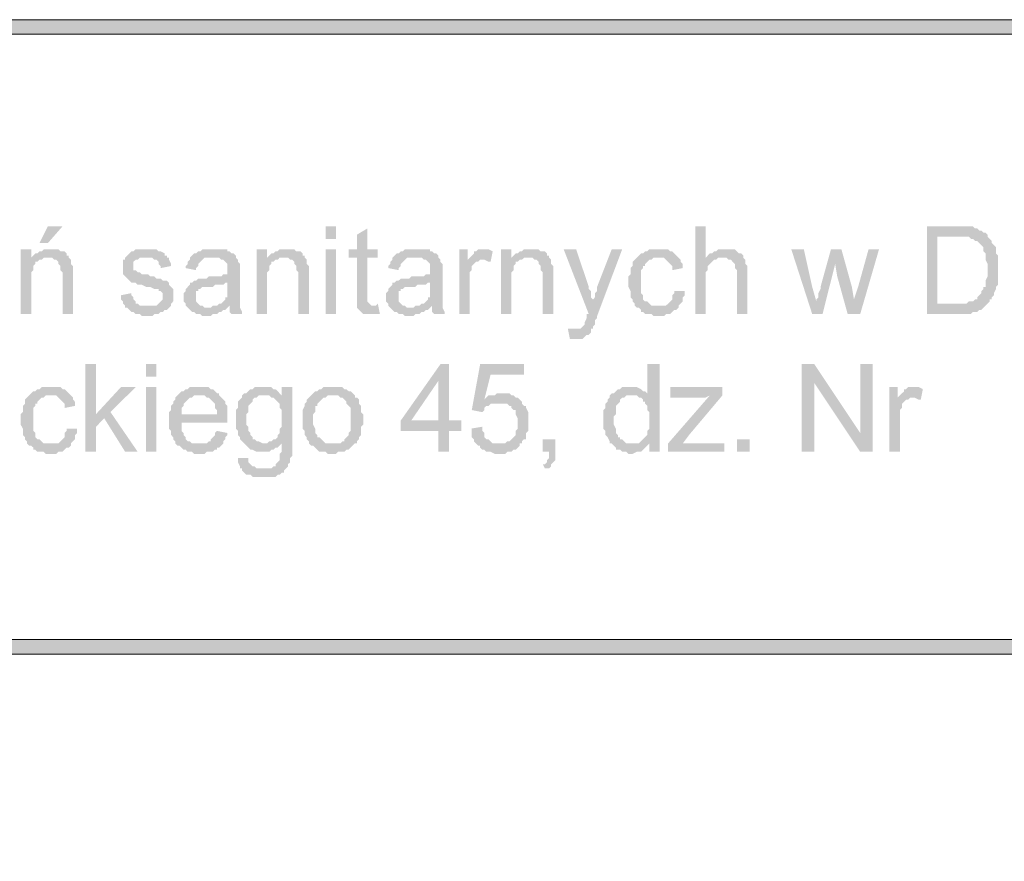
# Model space of a CAD drawing. Header units: millimetres. Extents: x -1147 to 4913, y -2332 to 921.
# Tile 98 of 119: x 4364 to 4464, y -2040 to -1954. Entities that reach past the tile are written whole.
import ezdxf

# ---------------------------------------------------------------- set-up
doc = ezdxf.new("R2010")
doc.units = ezdxf.units.MM
doc.header["$LTSCALE"] = 0.2
doc.layers.add('C00-00-00', color=7, linetype='Continuous')

msp = doc.modelspace()

# ---------------------------------------------------------------- hatches: boundary and pattern name
at = {"layer": 'C00-00-00'}
h = msp.add_hatch(color=256, dxfattribs=at)
h.dxf.hatch_style = 2
h.paths.add_polyline_path([(4061.847, -1954.314), (4061.847, -1955.795), (4876.764, -1955.795)])
h = msp.add_hatch(color=256, dxfattribs=at)
h.dxf.hatch_style = 2
h.paths.add_polyline_path([(4061.847, -1954.314), (4876.764, -1954.314), (4876.764, -1955.795)])
h = msp.add_hatch(color=256, dxfattribs=at)
h.dxf.hatch_style = 2
h.paths.add_polyline_path([(4368.553, -1975.268), (4367.072, -1975.268), (4366.225, -1976.962), (4367.072, -1976.962)])
h = msp.add_hatch(color=256, dxfattribs=at)
h.dxf.hatch_style = 2
h.paths.add_polyline_path([(4396.282, -1976.538), (4396.282, -1975.268), (4395.223, -1975.268), (4395.223, -1976.538)])
h = msp.add_hatch(color=256, dxfattribs=at)
h.dxf.hatch_style = 2
h.paths.add_polyline_path([(4399.456, -1975.48), (4398.397, -1976.115), (4398.397, -1977.596), (4397.55, -1977.596), (4397.55, -1978.443), (4398.397, -1978.443), (4398.397, -1982.253), (4398.397, -1983.311), (4400.09, -1983.311), (4399.878, -1983.311), (4399.665, -1983.101), (4399.456, -1982.888), (4399.456, -1978.443), (4400.512, -1978.443), (4400.512, -1977.596), (4399.456, -1977.596)])
h = msp.add_hatch(color=256, dxfattribs=at)
h.dxf.hatch_style = 2
h.paths.add_polyline_path([(4433.747, -1975.268), (4432.687, -1975.268), (4432.687, -1984.158), (4433.747, -1984.158), (4433.747, -1979.926), (4433.956, -1979.713), (4433.956, -1979.289), (4434.168, -1979.079), (4434.381, -1978.866), (4434.594, -1978.655), (4434.802, -1978.655), (4435.015, -1978.443), (4435.44, -1978.443), (4433.747, -1978.443)])
h = msp.add_hatch(color=256, dxfattribs=at)
h.dxf.hatch_style = 2
h.paths.add_polyline_path([(4459.145, -1975.268), (4456.183, -1975.268), (4456.183, -1984.158), (4460.63, -1984.158), (4460.838, -1983.947), (4461.264, -1983.947), (4461.472, -1983.735), (4461.685, -1983.735), (4461.898, -1983.524), (4462.11, -1983.311), (4462.319, -1983.101), (4457.239, -1983.101), (4457.239, -1976.327), (4459.145, -1976.327), (4462.319, -1976.115), (4462.11, -1975.904), (4461.898, -1975.904), (4461.685, -1975.691), (4461.472, -1975.691), (4461.264, -1975.48), (4461.051, -1975.48), (4460.838, -1975.268), (4459.57, -1975.268)])
h = msp.add_hatch(color=256, dxfattribs=at)
h.dxf.hatch_style = 2
h.paths.add_polyline_path([(4462.319, -1976.115), (4459.145, -1976.327), (4460.417, -1976.327), (4460.63, -1976.538), (4460.838, -1976.538), (4461.051, -1976.75), (4461.264, -1976.75), (4461.472, -1976.962), (4461.685, -1977.173), (4461.898, -1977.385), (4461.898, -1977.808), (4462.11, -1978.019), (4462.11, -1978.655), (4462.319, -1979.079), (4462.319, -1980.349), (4462.11, -1980.771), (4462.11, -1981.407), (4461.898, -1981.407), (4461.898, -1981.618), (4461.685, -1981.83), (4461.685, -1982.041), (4461.472, -1982.253), (4461.264, -1982.465), (4461.264, -1982.677), (4461.051, -1982.677), (4460.838, -1982.888), (4460.417, -1982.888), (4460.204, -1983.101), (4457.239, -1983.101), (4462.319, -1983.101), (4462.532, -1982.888), (4462.532, -1982.677), (4462.744, -1982.677), (4462.744, -1982.465), (4462.957, -1982.253), (4462.957, -1982.041), (4463.166, -1981.618), (4463.166, -1981.407), (4463.378, -1981.194), (4463.378, -1978.232), (4463.166, -1978.019), (4463.166, -1977.385), (4462.957, -1977.173), (4462.744, -1976.962), (4462.744, -1976.75), (4462.532, -1976.538), (4462.319, -1976.327)])
h = msp.add_hatch(color=256, dxfattribs=at)
h.dxf.hatch_style = 2
h.paths.add_polyline_path([(4365.378, -1977.596), (4364.319, -1977.596), (4364.319, -1984.158), (4365.378, -1984.158), (4365.378, -1980.56), (4365.378, -1979.926), (4365.591, -1979.713), (4365.591, -1979.289), (4365.8, -1979.079), (4365.8, -1978.866), (4366.012, -1978.866), (4366.225, -1978.655), (4366.434, -1978.655), (4365.378, -1978.655)])
h = msp.add_hatch(color=256, dxfattribs=at)
h.dxf.hatch_style = 2
h.paths.add_polyline_path([(4367.28, -1977.596), (4366.646, -1977.596), (4366.434, -1977.808), (4366.225, -1977.808), (4366.012, -1978.019), (4365.8, -1978.019), (4365.591, -1978.232), (4365.378, -1978.443), (4367.493, -1978.443), (4367.706, -1978.655), (4367.919, -1978.655), (4368.127, -1978.866), (4368.127, -1979.079), (4368.34, -1979.289), (4368.34, -1979.713), (4368.553, -1979.926), (4368.553, -1984.158), (4369.612, -1984.158), (4369.612, -1980.137), (4369.612, -1979.289), (4369.399, -1979.079), (4369.399, -1978.655), (4369.187, -1978.443), (4369.187, -1978.232), (4368.974, -1978.232), (4368.974, -1978.019), (4368.765, -1977.808), (4368.34, -1977.808), (4368.127, -1977.596), (4367.706, -1977.596)])
h = msp.add_hatch(color=256, dxfattribs=at)
h.dxf.hatch_style = 2
h.paths.add_polyline_path([(4377.02, -1977.596), (4375.961, -1977.596), (4375.748, -1977.808), (4375.539, -1977.808), (4375.326, -1978.019), (4375.114, -1978.232), (4374.901, -1978.443), (4377.654, -1978.443), (4377.867, -1978.655), (4378.075, -1978.655), (4378.288, -1978.866), (4378.288, -1979.079), (4378.501, -1979.289), (4378.501, -1979.502), (4379.56, -1979.289), (4379.56, -1979.079), (4379.347, -1978.655), (4379.347, -1978.443), (4379.135, -1978.443), (4379.135, -1978.232), (4378.922, -1978.232), (4378.922, -1978.019), (4378.501, -1977.808), (4378.288, -1977.808), (4378.075, -1977.596), (4377.229, -1977.596)])
h = msp.add_hatch(color=256, dxfattribs=at)
h.dxf.hatch_style = 2
h.paths.add_polyline_path([(4384.002, -1977.596), (4382.734, -1977.596), (4382.522, -1977.808), (4382.309, -1977.808), (4382.1, -1978.019), (4381.888, -1978.019), (4381.675, -1978.232), (4381.462, -1978.443), (4384.428, -1978.443), (4384.641, -1978.655), (4384.849, -1978.655), (4385.062, -1978.866), (4385.275, -1979.079), (4385.275, -1979.713), (4385.275, -1980.137), (4384.849, -1980.137), (4384.641, -1980.349), (4383.368, -1980.349), (4383.156, -1980.56), (4382.309, -1980.56), (4382.1, -1980.771), (4381.888, -1980.771), (4385.275, -1980.983), (4385.275, -1981.407), (4385.275, -1982.465), (4385.062, -1982.465), (4385.062, -1982.677), (4384.849, -1982.888), (4384.641, -1983.101), (4384.428, -1983.101), (4384.215, -1983.311), (4384.002, -1983.311), (4385.487, -1983.311), (4385.487, -1983.947), (4385.696, -1984.158), (4386.755, -1984.158), (4386.755, -1983.947), (4386.543, -1983.524), (4386.543, -1983.311), (4386.543, -1979.926), (4386.543, -1979.079), (4386.334, -1978.866), (4386.334, -1978.655), (4386.121, -1978.443), (4386.121, -1978.232), (4385.909, -1978.019), (4385.696, -1978.019), (4385.487, -1977.808), (4385.275, -1977.808), (4385.275, -1977.596), (4384.215, -1977.596)])
h = msp.add_hatch(color=256, dxfattribs=at)
h.dxf.hatch_style = 2
h.paths.add_polyline_path([(4389.296, -1977.596), (4388.236, -1977.596), (4388.236, -1984.158), (4389.296, -1984.158), (4389.296, -1980.56), (4389.296, -1979.926), (4389.508, -1979.713), (4389.508, -1979.289), (4389.717, -1979.079), (4389.717, -1978.866), (4389.93, -1978.866), (4390.142, -1978.655), (4390.355, -1978.655), (4389.296, -1978.655)])
h = msp.add_hatch(color=256, dxfattribs=at)
h.dxf.hatch_style = 2
h.paths.add_polyline_path([(4391.202, -1977.596), (4390.564, -1977.596), (4390.355, -1977.808), (4390.142, -1977.808), (4389.93, -1978.019), (4389.717, -1978.019), (4389.508, -1978.232), (4389.296, -1978.443), (4391.41, -1978.443), (4391.623, -1978.655), (4391.836, -1978.655), (4392.048, -1978.866), (4392.048, -1979.079), (4392.257, -1979.289), (4392.257, -1979.713), (4392.47, -1979.926), (4392.47, -1984.158), (4393.529, -1984.158), (4393.529, -1980.137), (4393.529, -1979.289), (4393.316, -1979.079), (4393.316, -1978.655), (4393.108, -1978.443), (4393.108, -1978.232), (4392.895, -1978.232), (4392.895, -1978.019), (4392.682, -1977.808), (4392.257, -1977.808), (4392.048, -1977.596), (4391.623, -1977.596)])
h = msp.add_hatch(color=256, dxfattribs=at)
h.dxf.hatch_style = 2
h.paths.add_polyline_path([(4396.282, -1984.158), (4396.282, -1977.596), (4395.223, -1977.596), (4395.223, -1984.158)])
h = msp.add_hatch(color=256, dxfattribs=at)
h.dxf.hatch_style = 2
h.paths.add_polyline_path([(4404.537, -1977.596), (4403.265, -1977.596), (4403.056, -1977.808), (4402.843, -1977.808), (4402.631, -1978.019), (4402.418, -1978.019), (4402.209, -1978.232), (4401.997, -1978.443), (4404.958, -1978.443), (4405.171, -1978.655), (4405.383, -1978.655), (4405.592, -1978.866), (4405.805, -1979.079), (4405.805, -1979.713), (4405.805, -1980.137), (4405.383, -1980.137), (4405.171, -1980.349), (4403.903, -1980.349), (4403.69, -1980.56), (4402.843, -1980.56), (4402.631, -1980.771), (4402.418, -1980.771), (4405.805, -1980.983), (4405.805, -1981.407), (4405.805, -1982.465), (4405.592, -1982.465), (4405.592, -1982.677), (4405.383, -1982.888), (4405.171, -1983.101), (4404.958, -1983.101), (4404.749, -1983.311), (4404.537, -1983.311), (4406.017, -1983.311), (4406.017, -1983.947), (4406.23, -1984.158), (4407.286, -1984.158), (4407.286, -1983.947), (4407.077, -1983.524), (4407.077, -1983.311), (4407.077, -1979.926), (4407.077, -1979.079), (4406.864, -1978.866), (4406.864, -1978.655), (4406.651, -1978.443), (4406.651, -1978.232), (4406.439, -1978.019), (4406.23, -1978.019), (4406.017, -1977.808), (4405.805, -1977.808), (4405.805, -1977.596), (4404.749, -1977.596)])
h = msp.add_hatch(color=256, dxfattribs=at)
h.dxf.hatch_style = 2
h.paths.add_polyline_path([(4409.613, -1977.596), (4408.766, -1977.596), (4408.766, -1984.158), (4409.826, -1984.158), (4409.826, -1980.771), (4409.826, -1979.926), (4410.038, -1979.713), (4410.038, -1979.502), (4410.038, -1979.289), (4410.251, -1979.079), (4410.46, -1978.866), (4410.672, -1978.866), (4410.885, -1978.655), (4411.098, -1978.655), (4409.613, -1978.655)])
h = msp.add_hatch(color=256, dxfattribs=at)
h.dxf.hatch_style = 2
h.paths.add_polyline_path([(4411.098, -1977.596), (4410.672, -1977.596), (4410.46, -1977.808), (4410.251, -1977.808), (4410.251, -1978.019), (4410.038, -1978.232), (4409.826, -1978.443), (4409.613, -1978.655), (4411.311, -1978.655), (4411.732, -1978.866), (4411.945, -1978.866), (4412.157, -1977.808), (4411.732, -1977.596), (4411.311, -1977.596)])
h = msp.add_hatch(color=256, dxfattribs=at)
h.dxf.hatch_style = 2
h.paths.add_polyline_path([(4414.059, -1977.596), (4413.004, -1977.596), (4413.004, -1984.158), (4414.059, -1984.158), (4414.059, -1980.56), (4414.059, -1979.926), (4414.272, -1979.713), (4414.272, -1979.289), (4414.485, -1979.079), (4414.485, -1978.866), (4414.697, -1978.866), (4414.906, -1978.655), (4415.119, -1978.655), (4414.059, -1978.655)])
h = msp.add_hatch(color=256, dxfattribs=at)
h.dxf.hatch_style = 2
h.paths.add_polyline_path([(4415.966, -1977.596), (4415.332, -1977.596), (4415.119, -1977.808), (4414.906, -1977.808), (4414.697, -1978.019), (4414.485, -1978.019), (4414.272, -1978.232), (4414.059, -1978.443), (4416.178, -1978.443), (4416.387, -1978.655), (4416.6, -1978.655), (4416.812, -1978.866), (4416.812, -1979.079), (4417.025, -1979.289), (4417.025, -1979.713), (4417.234, -1979.926), (4417.234, -1984.158), (4418.293, -1984.158), (4418.293, -1980.137), (4418.293, -1979.289), (4418.08, -1979.079), (4418.08, -1978.655), (4417.872, -1978.443), (4417.872, -1978.232), (4417.659, -1978.232), (4417.659, -1978.019), (4417.446, -1977.808), (4417.025, -1977.808), (4416.812, -1977.596), (4416.387, -1977.596)])
h = msp.add_hatch(color=256, dxfattribs=at)
h.dxf.hatch_style = 2
h.paths.add_polyline_path([(4420.621, -1977.596), (4419.352, -1977.596), (4421.893, -1984.158), (4422.318, -1982.888), (4422.318, -1982.677), (4422.105, -1982.465), (4422.105, -1981.83), (4421.893, -1981.618), (4421.893, -1981.407)])
h = msp.add_hatch(color=256, dxfattribs=at)
h.dxf.hatch_style = 2
h.paths.add_polyline_path([(4425.28, -1977.596), (4424.22, -1977.596), (4422.739, -1981.407), (4422.739, -1981.83), (4422.527, -1982.041), (4422.527, -1982.465), (4422.318, -1982.677), (4422.318, -1982.888), (4421.893, -1984.158), (4421.68, -1984.158), (4421.68, -1984.582), (4421.471, -1985.005), (4421.471, -1985.216), (4421.259, -1985.428), (4421.046, -1985.64), (4420.412, -1985.64), (4422.318, -1985.64), (4422.318, -1985.428), (4422.527, -1985.216), (4422.527, -1984.792), (4422.739, -1984.582), (4422.739, -1984.369)])
h = msp.add_hatch(color=256, dxfattribs=at)
h.dxf.hatch_style = 2
h.paths.add_polyline_path([(4428.875, -1977.596), (4428.028, -1977.596), (4427.82, -1977.808), (4427.607, -1977.808), (4427.394, -1978.019), (4427.182, -1978.019), (4426.973, -1978.232), (4426.76, -1978.443), (4426.548, -1978.655), (4426.335, -1978.866), (4426.335, -1979.289), (4426.126, -1979.502), (4426.126, -1980.137), (4425.914, -1980.349), (4425.914, -1981.407), (4426.126, -1981.83), (4426.126, -1982.465), (4426.335, -1982.677), (4426.335, -1982.888), (4426.548, -1983.101), (4426.548, -1983.311), (4426.76, -1983.524), (4428.875, -1983.311), (4428.241, -1983.311), (4428.028, -1983.101), (4427.82, -1982.888), (4427.607, -1982.888), (4427.394, -1982.677), (4427.394, -1982.253), (4427.182, -1982.041), (4427.182, -1979.713), (4427.394, -1979.502), (4427.394, -1979.289), (4427.607, -1979.289), (4427.607, -1979.079), (4427.82, -1978.866), (4428.028, -1978.655), (4428.241, -1978.655), (4428.454, -1978.443), (4430.994, -1978.443), (4430.781, -1978.232), (4430.573, -1978.019), (4430.36, -1977.808), (4430.147, -1977.808), (4429.935, -1977.596), (4429.301, -1977.596)])
h = msp.add_hatch(color=256, dxfattribs=at)
h.dxf.hatch_style = 2
h.paths.add_polyline_path([(4435.649, -1977.596), (4435.015, -1977.596), (4434.802, -1977.808), (4434.594, -1977.808), (4434.381, -1978.019), (4434.168, -1978.019), (4433.956, -1978.232), (4433.747, -1978.443), (4435.862, -1978.443), (4436.074, -1978.655), (4436.287, -1978.655), (4436.496, -1978.866), (4436.708, -1979.079), (4436.708, -1979.502), (4436.921, -1979.713), (4436.921, -1984.158), (4437.976, -1984.158), (4437.976, -1979.289), (4437.768, -1979.079), (4437.768, -1978.655), (4437.555, -1978.443), (4437.555, -1978.232), (4437.342, -1978.019), (4437.13, -1978.019), (4436.921, -1977.808), (4436.708, -1977.596), (4436.074, -1977.596)])
h = msp.add_hatch(color=256, dxfattribs=at)
h.dxf.hatch_style = 2
h.paths.add_polyline_path([(4443.695, -1977.596), (4442.423, -1977.596), (4444.542, -1984.158), (4444.963, -1982.888), (4444.542, -1981.407)])
h = msp.add_hatch(color=256, dxfattribs=at)
h.dxf.hatch_style = 2
h.paths.add_polyline_path([(4447.503, -1977.596), (4446.444, -1977.596), (4445.388, -1981.407), (4445.388, -1981.618), (4445.176, -1982.041), (4445.176, -1982.465), (4444.963, -1982.677), (4444.963, -1982.888), (4444.542, -1984.158), (4445.597, -1984.158), (4446.869, -1979.079)])
h = msp.add_hatch(color=256, dxfattribs=at)
h.dxf.hatch_style = 2
h.paths.add_polyline_path([(4447.503, -1977.596), (4446.869, -1979.079), (4447.082, -1980.349), (4448.137, -1984.158), (4448.775, -1982.677), (4448.563, -1981.407)])
h = msp.add_hatch(color=256, dxfattribs=at)
h.dxf.hatch_style = 2
h.paths.add_polyline_path([(4451.316, -1977.596), (4450.256, -1977.596), (4449.197, -1981.407), (4448.775, -1982.677), (4448.137, -1984.158), (4449.409, -1984.158)])
h = msp.add_hatch(color=256, dxfattribs=at)
h.dxf.hatch_style = 2
h.paths.add_polyline_path([(4365.378, -1978.443), (4365.378, -1978.655), (4366.434, -1978.655), (4366.646, -1978.443), (4367.072, -1978.443)])
h = msp.add_hatch(color=256, dxfattribs=at)
h.dxf.hatch_style = 2
h.paths.add_polyline_path([(4374.901, -1978.443), (4374.901, -1978.655), (4374.692, -1978.655), (4374.692, -1979.502), (4374.692, -1980.137), (4374.901, -1980.349), (4375.114, -1980.56), (4375.326, -1980.771), (4375.539, -1980.983), (4375.961, -1980.983), (4376.173, -1981.194), (4376.595, -1981.194), (4377.02, -1981.407), (4377.441, -1981.407), (4377.867, -1981.618), (4378.288, -1981.618), (4378.288, -1981.83), (4378.501, -1981.83), (4378.713, -1982.041), (4378.713, -1982.465), (4378.713, -1982.677), (4378.501, -1982.888), (4378.288, -1983.101), (4378.075, -1983.311), (4377.229, -1983.311), (4374.901, -1983.524), (4375.114, -1983.524), (4375.326, -1983.735), (4375.539, -1983.947), (4375.748, -1983.947), (4375.961, -1984.158), (4376.386, -1984.158), (4376.595, -1984.369), (4377.654, -1984.369), (4377.867, -1984.158), (4378.288, -1984.158), (4378.501, -1983.947), (4378.713, -1983.947), (4378.922, -1983.735), (4379.135, -1983.735), (4379.347, -1983.524), (4379.56, -1983.311), (4379.56, -1983.101), (4379.769, -1982.888), (4379.769, -1982.253), (4379.769, -1981.618), (4379.56, -1981.407), (4379.347, -1981.194), (4379.347, -1980.983), (4379.135, -1980.771), (4378.713, -1980.771), (4378.501, -1980.56), (4378.075, -1980.56), (4377.867, -1980.349), (4377.441, -1980.349), (4377.229, -1980.137), (4376.595, -1980.137), (4376.386, -1979.926), (4376.173, -1979.926), (4375.961, -1979.713), (4375.748, -1979.713), (4375.748, -1978.866), (4375.961, -1978.655), (4376.173, -1978.655), (4376.386, -1978.443), (4377.02, -1978.443)])
h = msp.add_hatch(color=256, dxfattribs=at)
h.dxf.hatch_style = 2
h.paths.add_polyline_path([(4381.462, -1978.443), (4381.462, -1978.655), (4381.25, -1978.866), (4381.25, -1979.079), (4381.041, -1979.289), (4381.041, -1979.502), (4382.1, -1979.713), (4382.1, -1979.502), (4382.309, -1979.289), (4382.309, -1979.079), (4382.522, -1978.866), (4382.734, -1978.655), (4382.947, -1978.443), (4383.794, -1978.443)])
h = msp.add_hatch(color=256, dxfattribs=at)
h.dxf.hatch_style = 2
h.paths.add_polyline_path([(4389.296, -1978.443), (4389.296, -1978.655), (4390.355, -1978.655), (4390.564, -1978.443), (4390.989, -1978.443)])
h = msp.add_hatch(color=256, dxfattribs=at)
h.dxf.hatch_style = 2
h.paths.add_polyline_path([(4401.997, -1978.443), (4401.997, -1978.655), (4401.784, -1978.866), (4401.784, -1979.079), (4401.571, -1979.289), (4401.571, -1979.502), (4402.631, -1979.713), (4402.631, -1979.502), (4402.843, -1979.289), (4402.843, -1979.079), (4403.056, -1978.866), (4403.265, -1978.655), (4403.477, -1978.443), (4404.324, -1978.443)])
h = msp.add_hatch(color=256, dxfattribs=at)
h.dxf.hatch_style = 2
h.paths.add_polyline_path([(4414.059, -1978.443), (4414.059, -1978.655), (4415.119, -1978.655), (4415.332, -1978.443), (4415.753, -1978.443)])
h = msp.add_hatch(color=256, dxfattribs=at)
h.dxf.hatch_style = 2
h.paths.add_polyline_path([(4430.994, -1978.443), (4428.875, -1978.443), (4429.513, -1978.443), (4429.722, -1978.655), (4429.935, -1978.866), (4430.147, -1979.079), (4430.36, -1979.289), (4430.36, -1979.713), (4431.419, -1979.502), (4431.419, -1979.079), (4431.207, -1978.866), (4431.207, -1978.655)])
h = msp.add_hatch(color=256, dxfattribs=at)
h.dxf.hatch_style = 2
h.paths.add_polyline_path([(4381.888, -1980.771), (4381.675, -1980.983), (4381.462, -1980.983), (4381.462, -1981.194), (4381.25, -1981.407), (4381.041, -1981.618), (4381.041, -1981.83), (4380.828, -1982.041), (4380.828, -1982.465), (4380.828, -1982.888), (4381.041, -1983.101), (4381.041, -1983.311), (4381.25, -1983.524), (4381.462, -1983.735), (4381.675, -1983.947), (4381.888, -1983.947), (4382.1, -1984.158), (4382.522, -1984.158), (4382.734, -1984.369), (4383.581, -1984.369), (4383.794, -1984.158), (4384.215, -1984.158), (4384.428, -1983.947), (4384.641, -1983.947), (4384.849, -1983.735), (4385.062, -1983.735), (4385.275, -1983.524), (4382.947, -1983.524), (4382.734, -1983.311), (4382.522, -1983.311), (4382.309, -1983.101), (4382.1, -1982.888), (4382.1, -1982.465), (4382.1, -1981.83), (4382.309, -1981.83), (4382.309, -1981.618), (4382.522, -1981.618), (4382.734, -1981.407), (4383.794, -1981.407), (4384.002, -1981.194), (4384.849, -1981.194), (4385.062, -1980.983), (4385.275, -1980.983)])
h = msp.add_hatch(color=256, dxfattribs=at)
h.dxf.hatch_style = 2
h.paths.add_polyline_path([(4402.418, -1980.771), (4402.209, -1980.983), (4401.997, -1980.983), (4401.997, -1981.194), (4401.784, -1981.407), (4401.571, -1981.618), (4401.571, -1981.83), (4401.358, -1982.041), (4401.358, -1982.465), (4401.358, -1982.888), (4401.571, -1983.101), (4401.571, -1983.311), (4401.784, -1983.524), (4401.997, -1983.735), (4402.209, -1983.947), (4402.418, -1983.947), (4402.631, -1984.158), (4403.056, -1984.158), (4403.265, -1984.369), (4404.111, -1984.369), (4404.324, -1984.158), (4404.749, -1984.158), (4404.958, -1983.947), (4405.171, -1983.947), (4405.383, -1983.735), (4405.592, -1983.735), (4405.805, -1983.524), (4403.477, -1983.524), (4403.265, -1983.311), (4403.056, -1983.311), (4402.843, -1983.101), (4402.631, -1982.888), (4402.631, -1982.465), (4402.631, -1981.83), (4402.843, -1981.83), (4402.843, -1981.618), (4403.056, -1981.618), (4403.265, -1981.407), (4404.324, -1981.407), (4404.537, -1981.194), (4405.383, -1981.194), (4405.592, -1980.983), (4405.805, -1980.983)])
h = msp.add_hatch(color=256, dxfattribs=at)
h.dxf.hatch_style = 2
h.paths.add_polyline_path([(4375.539, -1982.041), (4374.48, -1982.253), (4374.48, -1982.677), (4374.692, -1982.888), (4374.692, -1983.101), (4374.901, -1983.311), (4374.901, -1983.524), (4377.229, -1983.311), (4376.386, -1983.311), (4376.173, -1983.101), (4375.961, -1983.101), (4375.961, -1982.888), (4375.748, -1982.677), (4375.748, -1982.465), (4375.539, -1982.253)])
h = msp.add_hatch(color=256, dxfattribs=at)
h.dxf.hatch_style = 2
h.paths.add_polyline_path([(4430.573, -1981.83), (4430.573, -1982.041), (4430.36, -1982.253), (4430.36, -1982.677), (4430.147, -1982.888), (4429.935, -1983.101), (4429.722, -1983.311), (4428.875, -1983.311), (4426.76, -1983.524), (4426.973, -1983.524), (4427.182, -1983.735), (4427.182, -1983.947), (4427.394, -1983.947), (4427.607, -1984.158), (4428.241, -1984.158), (4428.454, -1984.369), (4429.513, -1984.369), (4429.722, -1984.158), (4430.147, -1984.158), (4430.36, -1983.947), (4430.573, -1983.735), (4430.781, -1983.735), (4430.994, -1983.524), (4430.994, -1983.311), (4431.207, -1983.101), (4431.419, -1982.888), (4431.419, -1982.465), (4431.628, -1982.253), (4431.628, -1981.83)])
h = msp.add_hatch(color=256, dxfattribs=at)
h.dxf.hatch_style = 2
h.paths.add_polyline_path([(4384.002, -1983.311), (4383.794, -1983.311), (4383.581, -1983.524), (4383.368, -1983.524), (4385.275, -1983.524), (4385.487, -1983.311)])
h = msp.add_hatch(color=256, dxfattribs=at)
h.dxf.hatch_style = 2
h.paths.add_polyline_path([(4400.512, -1983.101), (4400.303, -1983.311), (4398.397, -1983.311), (4398.397, -1983.524), (4398.61, -1983.735), (4398.818, -1983.947), (4399.031, -1984.158), (4400.724, -1984.158)])
h = msp.add_hatch(color=256, dxfattribs=at)
h.dxf.hatch_style = 2
h.paths.add_polyline_path([(4404.537, -1983.311), (4404.324, -1983.311), (4404.111, -1983.524), (4403.903, -1983.524), (4405.805, -1983.524), (4406.017, -1983.311)])
h = msp.add_hatch(color=256, dxfattribs=at)
h.dxf.hatch_style = 2
h.paths.add_polyline_path([(4419.774, -1985.64), (4419.987, -1986.699), (4421.259, -1986.699), (4421.471, -1986.486), (4421.68, -1986.275), (4421.893, -1986.275), (4422.105, -1986.063), (4422.105, -1985.64), (4419.987, -1985.64)])
h = msp.add_hatch(color=256, dxfattribs=at)
h.dxf.hatch_style = 2
h.paths.add_polyline_path([(4371.94, -1989.238), (4370.88, -1989.238), (4370.88, -1998.128), (4371.94, -1998.128), (4371.94, -1995.588), (4372.786, -1994.741), (4371.94, -1994.319)])
h = msp.add_hatch(color=256, dxfattribs=at)
h.dxf.hatch_style = 2
h.paths.add_polyline_path([(4378.075, -1990.508), (4378.075, -1989.238), (4377.018, -1989.238), (4377.018, -1990.508)])
h = msp.add_hatch(color=256, dxfattribs=at)
h.dxf.hatch_style = 2
h.paths.add_polyline_path([(4407.711, -1989.238), (4406.864, -1989.238), (4402.843, -1994.953), (4402.843, -1996.011), (4406.651, -1996.011), (4406.651, -1998.128), (4407.711, -1998.128), (4407.711, -1996.011), (4408.979, -1996.011), (4408.979, -1994.953), (4403.903, -1994.953), (4406.651, -1990.931)])
h = msp.add_hatch(color=256, dxfattribs=at)
h.dxf.hatch_style = 2
h.paths.add_polyline_path([(4407.711, -1989.238), (4406.651, -1990.931), (4406.651, -1994.953), (4403.903, -1994.953), (4407.711, -1994.953)])
h = msp.add_hatch(color=256, dxfattribs=at)
h.dxf.hatch_style = 2
h.paths.add_polyline_path([(4415.332, -1989.238), (4410.885, -1989.238), (4410.038, -1993.895), (4411.098, -1994.106), (4411.311, -1993.895), (4411.311, -1993.683), (4411.519, -1993.472), (4411.732, -1993.472), (4411.945, -1993.26), (4412.791, -1993.26), (4415.119, -1993.049), (4414.906, -1992.836), (4411.311, -1992.836), (4411.945, -1990.297), (4415.332, -1990.297)])
h = msp.add_hatch(color=256, dxfattribs=at)
h.dxf.hatch_style = 2
h.paths.add_polyline_path([(4429.088, -1989.238), (4427.82, -1989.238), (4427.82, -1992.413), (4426.126, -1992.413), (4426.76, -1992.413), (4426.973, -1992.625), (4427.182, -1992.625), (4427.394, -1992.836), (4427.394, -1993.049), (4427.607, -1993.049), (4427.607, -1993.26), (4427.82, -1993.472), (4427.82, -1993.895), (4428.028, -1994.106), (4428.028, -1995.8), (4427.82, -1996.011), (4427.82, -1996.434), (4427.607, -1996.647), (4427.394, -1996.858), (4427.182, -1997.07), (4426.973, -1997.281), (4426.76, -1997.281), (4428.028, -1997.281), (4428.028, -1998.128), (4429.088, -1998.128)])
h = msp.add_hatch(color=256, dxfattribs=at)
h.dxf.hatch_style = 2
h.paths.add_polyline_path([(4444.75, -1989.238), (4443.482, -1989.238), (4443.482, -1998.128), (4444.75, -1998.128), (4444.75, -1991.142)])
h = msp.add_hatch(color=256, dxfattribs=at)
h.dxf.hatch_style = 2
h.paths.add_polyline_path([(4444.75, -1989.238), (4444.75, -1991.142), (4449.409, -1998.128), (4449.409, -1996.224)])
h = msp.add_hatch(color=256, dxfattribs=at)
h.dxf.hatch_style = 2
h.paths.add_polyline_path([(4450.677, -1989.238), (4449.409, -1989.238), (4449.409, -1998.128), (4450.677, -1998.128)])
h = msp.add_hatch(color=256, dxfattribs=at)
h.dxf.hatch_style = 2
h.paths.add_polyline_path([(4367.28, -1991.566), (4366.434, -1991.566), (4366.225, -1991.779), (4366.012, -1991.779), (4365.8, -1991.989), (4365.591, -1991.989), (4365.378, -1992.202), (4365.166, -1992.413), (4364.953, -1992.625), (4364.744, -1992.836), (4364.744, -1993.26), (4364.532, -1993.472), (4364.532, -1994.106), (4364.319, -1994.319), (4364.319, -1995.377), (4364.532, -1995.8), (4364.532, -1996.434), (4364.744, -1996.647), (4364.744, -1996.858), (4364.953, -1997.07), (4364.953, -1997.281), (4365.166, -1997.494), (4367.28, -1997.281), (4366.646, -1997.281), (4366.434, -1997.07), (4366.225, -1996.858), (4366.012, -1996.858), (4365.8, -1996.647), (4365.8, -1996.224), (4365.591, -1996.011), (4365.591, -1993.683), (4365.8, -1993.472), (4365.8, -1993.26), (4366.012, -1993.26), (4366.012, -1993.049), (4366.225, -1992.836), (4366.434, -1992.625), (4366.646, -1992.625), (4366.859, -1992.413), (4369.399, -1992.413), (4369.187, -1992.202), (4368.974, -1991.989), (4368.765, -1991.779), (4368.553, -1991.779), (4368.34, -1991.566), (4367.706, -1991.566)])
h = msp.add_hatch(color=256, dxfattribs=at)
h.dxf.hatch_style = 2
h.paths.add_polyline_path([(4375.961, -1991.566), (4374.48, -1991.566), (4371.94, -1994.319), (4372.786, -1994.741), (4374.901, -1998.128), (4376.173, -1998.128), (4373.42, -1994.106)])
h = msp.add_hatch(color=256, dxfattribs=at)
h.dxf.hatch_style = 2
h.paths.add_polyline_path([(4378.075, -1998.128), (4378.075, -1991.566), (4377.018, -1991.566), (4377.018, -1998.128)])
h = msp.add_hatch(color=256, dxfattribs=at)
h.dxf.hatch_style = 2
h.paths.add_polyline_path([(4382.309, -1991.566), (4381.462, -1991.566), (4381.25, -1991.779), (4381.041, -1991.779), (4380.828, -1991.989), (4380.616, -1991.989), (4380.407, -1992.202), (4380.194, -1992.413), (4382.947, -1992.413), (4383.156, -1992.625), (4383.368, -1992.625), (4383.581, -1992.836), (4383.794, -1993.049), (4384.002, -1993.26), (4384.002, -1993.683), (4384.215, -1993.895), (4384.215, -1994.319), (4380.616, -1994.319), (4385.275, -1994.319), (4385.275, -1993.472), (4385.062, -1993.26), (4385.062, -1993.049), (4384.849, -1992.836), (4384.641, -1992.625), (4384.428, -1992.413), (4384.428, -1992.202), (4384.215, -1992.202), (4384.002, -1991.989), (4383.794, -1991.779), (4383.581, -1991.779), (4383.368, -1991.566), (4382.734, -1991.566)])
h = msp.add_hatch(color=256, dxfattribs=at)
h.dxf.hatch_style = 2
h.paths.add_polyline_path([(4388.87, -1991.566), (4388.023, -1991.566), (4387.815, -1991.779), (4387.602, -1991.779), (4387.389, -1991.989), (4387.181, -1992.202), (4386.968, -1992.202), (4389.083, -1992.413), (4390.776, -1992.413), (4390.564, -1992.202), (4390.355, -1991.989), (4390.142, -1991.779), (4389.93, -1991.779), (4389.717, -1991.566), (4389.083, -1991.566)])
h = msp.add_hatch(color=256, dxfattribs=at)
h.dxf.hatch_style = 2
h.paths.add_polyline_path([(4391.836, -1991.566), (4390.776, -1991.566), (4390.776, -1992.413), (4389.508, -1992.413), (4389.717, -1992.625), (4389.93, -1992.625), (4390.142, -1992.836), (4390.355, -1993.049), (4390.564, -1993.26), (4390.564, -1993.683), (4390.776, -1993.895), (4390.776, -1995.588), (4390.564, -1995.8), (4390.564, -1996.224), (4390.355, -1996.434), (4390.355, -1996.647), (4390.142, -1996.858), (4389.93, -1996.858), (4389.717, -1997.07), (4389.508, -1997.07), (4389.296, -1997.281), (4389.083, -1997.281), (4391.836, -1997.281)])
h = msp.add_hatch(color=256, dxfattribs=at)
h.dxf.hatch_style = 2
h.paths.add_polyline_path([(4395.857, -1991.566), (4395.01, -1991.566), (4394.797, -1991.779), (4394.589, -1991.779), (4394.376, -1991.989), (4394.163, -1991.989), (4393.955, -1992.202), (4393.742, -1992.413), (4396.491, -1992.413), (4396.703, -1992.625), (4396.916, -1992.625), (4397.129, -1992.836), (4397.337, -1993.049), (4397.337, -1993.26), (4397.55, -1993.472), (4397.763, -1993.683), (4397.763, -1994.953), (4397.763, -1996.011), (4397.55, -1996.224), (4397.55, -1996.434), (4397.337, -1996.647), (4397.129, -1996.858), (4397.129, -1997.07), (4396.916, -1997.07), (4396.703, -1997.281), (4395.857, -1997.281), (4393.742, -1997.494), (4393.955, -1997.494), (4394.163, -1997.705), (4394.376, -1997.917), (4394.589, -1998.128), (4395.223, -1998.128), (4395.435, -1998.339), (4396.282, -1998.339), (4396.491, -1998.128), (4397.129, -1998.128), (4397.337, -1997.917), (4397.55, -1997.917), (4397.763, -1997.705), (4397.976, -1997.494), (4398.184, -1997.281), (4398.397, -1997.281), (4398.397, -1997.07), (4398.61, -1996.858), (4398.61, -1996.647), (4398.818, -1996.434), (4398.818, -1995.588), (4399.031, -1995.377), (4399.031, -1994.319), (4398.818, -1994.106), (4398.818, -1993.472), (4398.61, -1993.26), (4398.61, -1992.836), (4398.397, -1992.625), (4398.184, -1992.625), (4398.184, -1992.413), (4397.976, -1992.202), (4397.763, -1991.989), (4397.55, -1991.989), (4397.337, -1991.779), (4397.129, -1991.779), (4396.916, -1991.566), (4396.282, -1991.566)])
h = msp.add_hatch(color=256, dxfattribs=at)
h.dxf.hatch_style = 2
h.paths.add_polyline_path([(4426.126, -1991.566), (4425.28, -1991.566), (4425.067, -1991.779), (4424.854, -1991.779), (4424.646, -1991.989), (4424.433, -1992.202), (4424.22, -1992.202), (4424.007, -1992.413), (4424.007, -1992.625), (4423.799, -1992.836), (4423.799, -1993.049), (4423.586, -1993.26), (4423.586, -1993.683), (4423.373, -1993.895), (4423.373, -1994.953), (4423.373, -1995.8), (4423.586, -1996.011), (4423.586, -1996.434), (4423.799, -1996.647), (4424.007, -1997.07), (4424.007, -1997.281), (4426.335, -1997.281), (4425.701, -1997.281), (4425.492, -1997.07), (4425.28, -1996.858), (4425.067, -1996.858), (4425.067, -1996.647), (4424.854, -1996.647), (4424.854, -1996.434), (4424.646, -1996.224), (4424.646, -1995.8), (4424.433, -1995.377), (4424.433, -1994.953), (4424.433, -1994.53), (4424.646, -1994.319), (4424.646, -1993.472), (4424.854, -1993.26), (4425.067, -1993.049), (4425.067, -1992.836), (4425.28, -1992.625), (4425.492, -1992.625), (4425.701, -1992.413), (4427.82, -1992.413), (4427.82, -1992.202), (4427.607, -1991.989), (4427.394, -1991.989), (4427.182, -1991.779), (4426.76, -1991.566), (4426.335, -1991.566)])
h = msp.add_hatch(color=256, dxfattribs=at)
h.dxf.hatch_style = 2
h.paths.add_polyline_path([(4435.44, -1991.566), (4430.147, -1991.566), (4430.147, -1992.625), (4433.747, -1992.625), (4434.168, -1992.413), (4435.44, -1992.413)])
h = msp.add_hatch(color=256, dxfattribs=at)
h.dxf.hatch_style = 2
h.paths.add_polyline_path([(4453.218, -1991.566), (4452.371, -1991.566), (4452.371, -1998.128), (4453.43, -1998.128), (4453.43, -1994.741), (4453.43, -1993.895), (4453.643, -1993.683), (4453.643, -1993.472), (4453.643, -1993.26), (4453.856, -1993.049), (4454.064, -1992.836), (4454.277, -1992.836), (4454.49, -1992.625), (4454.698, -1992.625), (4453.218, -1992.625)])
h = msp.add_hatch(color=256, dxfattribs=at)
h.dxf.hatch_style = 2
h.paths.add_polyline_path([(4454.698, -1991.566), (4454.277, -1991.566), (4454.064, -1991.779), (4453.856, -1991.779), (4453.856, -1991.989), (4453.643, -1992.202), (4453.43, -1992.413), (4453.218, -1992.625), (4454.911, -1992.625), (4455.337, -1992.836), (4455.545, -1992.836), (4455.758, -1991.779), (4455.337, -1991.566), (4454.911, -1991.566)])
h = msp.add_hatch(color=256, dxfattribs=at)
h.dxf.hatch_style = 2
h.paths.add_polyline_path([(4369.399, -1992.413), (4367.28, -1992.413), (4367.919, -1992.413), (4368.127, -1992.625), (4368.34, -1992.836), (4368.553, -1993.049), (4368.765, -1993.26), (4368.765, -1993.683), (4369.821, -1993.472), (4369.821, -1993.049), (4369.612, -1992.836), (4369.612, -1992.625)])
h = msp.add_hatch(color=256, dxfattribs=at)
h.dxf.hatch_style = 2
h.paths.add_polyline_path([(4380.194, -1992.413), (4379.981, -1992.625), (4379.981, -1992.836), (4379.769, -1993.049), (4379.769, -1993.26), (4379.56, -1993.472), (4379.56, -1993.895), (4379.347, -1994.106), (4379.347, -1995.8), (4379.56, -1996.011), (4379.56, -1996.434), (4379.769, -1996.647), (4379.769, -1996.858), (4379.981, -1997.07), (4379.981, -1997.281), (4380.194, -1997.494), (4382.522, -1997.281), (4381.675, -1997.281), (4381.462, -1997.07), (4381.25, -1997.07), (4381.041, -1996.858), (4381.041, -1996.647), (4380.828, -1996.434), (4380.828, -1996.224), (4380.616, -1996.011), (4380.616, -1995.164), (4385.275, -1995.164), (4385.275, -1994.319), (4380.616, -1994.319), (4380.616, -1993.683), (4380.828, -1993.472), (4380.828, -1993.26), (4381.041, -1993.049), (4381.25, -1992.836), (4381.462, -1992.625), (4381.675, -1992.625), (4381.888, -1992.413), (4382.522, -1992.413)])
h = msp.add_hatch(color=256, dxfattribs=at)
h.dxf.hatch_style = 2
h.paths.add_polyline_path([(4386.968, -1992.202), (4386.755, -1992.413), (4386.755, -1992.625), (4386.543, -1992.836), (4386.334, -1993.049), (4386.334, -1993.683), (4386.121, -1993.895), (4386.121, -1994.953), (4386.121, -1995.8), (4386.334, -1996.011), (4386.334, -1996.434), (4386.543, -1996.647), (4386.543, -1996.858), (4386.755, -1997.07), (4386.968, -1997.281), (4387.181, -1997.494), (4387.389, -1997.705), (4387.602, -1997.917), (4387.815, -1997.917), (4388.236, -1998.128), (4389.508, -1998.128), (4389.717, -1997.917), (4389.93, -1997.917), (4390.142, -1997.705), (4390.355, -1997.705), (4390.564, -1997.494), (4390.776, -1997.281), (4391.836, -1997.281), (4388.87, -1997.281), (4388.449, -1997.07), (4388.236, -1997.07), (4388.023, -1996.858), (4387.815, -1996.858), (4387.815, -1996.647), (4387.602, -1996.434), (4387.602, -1996.224), (4387.389, -1996.011), (4387.389, -1995.588), (4387.181, -1995.377), (4387.181, -1994.319), (4387.389, -1994.106), (4387.389, -1993.472), (4387.602, -1993.26), (4387.815, -1993.049), (4387.815, -1992.836), (4388.023, -1992.625), (4388.236, -1992.625), (4388.449, -1992.413), (4389.083, -1992.413)])
h = msp.add_hatch(color=256, dxfattribs=at)
h.dxf.hatch_style = 2
h.paths.add_polyline_path([(4393.742, -1992.413), (4393.529, -1992.625), (4393.316, -1992.836), (4393.316, -1993.049), (4393.108, -1993.26), (4393.108, -1993.472), (4392.895, -1993.895), (4392.895, -1994.953), (4392.895, -1995.8), (4393.108, -1996.011), (4393.108, -1996.434), (4393.316, -1996.647), (4393.316, -1996.858), (4393.529, -1997.07), (4393.529, -1997.281), (4393.742, -1997.494), (4395.857, -1997.281), (4395.223, -1997.281), (4395.01, -1997.07), (4394.797, -1996.858), (4394.589, -1996.647), (4394.376, -1996.647), (4394.376, -1996.434), (4394.163, -1996.224), (4394.163, -1995.8), (4393.955, -1995.377), (4393.955, -1994.953), (4393.955, -1994.319), (4394.163, -1994.106), (4394.163, -1993.472), (4394.376, -1993.472), (4394.376, -1993.26), (4394.589, -1993.049), (4394.797, -1992.836), (4395.01, -1992.625), (4395.223, -1992.625), (4395.435, -1992.413), (4395.857, -1992.413)])
h = msp.add_hatch(color=256, dxfattribs=at)
h.dxf.hatch_style = 2
h.paths.add_polyline_path([(4413.004, -1992.202), (4412.579, -1992.202), (4412.366, -1992.413), (4411.732, -1992.413), (4411.519, -1992.625), (4411.311, -1992.836), (4414.906, -1992.836), (4414.697, -1992.625), (4414.485, -1992.625), (4414.272, -1992.413), (4414.059, -1992.413), (4413.851, -1992.202), (4413.425, -1992.202)])
h = msp.add_hatch(color=256, dxfattribs=at)
h.dxf.hatch_style = 2
h.paths.add_polyline_path([(4435.44, -1992.413), (4434.168, -1992.413), (4429.935, -1997.281), (4429.935, -1998.128), (4431.419, -1997.281), (4432.053, -1996.434)])
h = msp.add_hatch(color=256, dxfattribs=at)
h.dxf.hatch_style = 2
h.paths.add_polyline_path([(4415.119, -1993.049), (4412.791, -1993.26), (4413.638, -1993.26), (4413.851, -1993.472), (4414.059, -1993.472), (4414.059, -1993.683), (4414.272, -1993.895), (4414.485, -1993.895), (4414.485, -1994.319), (4414.697, -1994.741), (4414.697, -1995.164), (4414.697, -1995.8), (4414.485, -1996.011), (4414.485, -1996.434), (4414.272, -1996.647), (4414.059, -1996.858), (4413.851, -1997.07), (4413.638, -1997.07), (4413.425, -1997.281), (4412.791, -1997.281), (4415.119, -1997.281), (4415.119, -1997.07), (4415.332, -1996.858), (4415.54, -1996.858), (4415.54, -1996.224), (4415.753, -1996.011), (4415.753, -1994.106), (4415.54, -1993.683), (4415.54, -1993.472), (4415.332, -1993.472), (4415.119, -1993.26)])
h = msp.add_hatch(color=256, dxfattribs=at)
h.dxf.hatch_style = 2
h.paths.add_polyline_path([(4368.974, -1995.8), (4368.974, -1996.011), (4368.765, -1996.224), (4368.765, -1996.647), (4368.553, -1996.858), (4368.34, -1997.07), (4368.127, -1997.281), (4367.28, -1997.281), (4365.166, -1997.494), (4365.378, -1997.494), (4365.591, -1997.705), (4365.591, -1997.917), (4365.8, -1997.917), (4366.012, -1998.128), (4366.646, -1998.128), (4366.859, -1998.339), (4367.919, -1998.339), (4368.127, -1998.128), (4368.553, -1998.128), (4368.765, -1997.917), (4368.974, -1997.705), (4369.187, -1997.705), (4369.399, -1997.494), (4369.399, -1997.281), (4369.612, -1997.07), (4369.821, -1996.858), (4369.821, -1996.434), (4370.033, -1996.224), (4370.033, -1995.8)])
h = msp.add_hatch(color=256, dxfattribs=at)
h.dxf.hatch_style = 2
h.paths.add_polyline_path([(4384.215, -1996.011), (4384.002, -1996.224), (4384.002, -1996.434), (4383.794, -1996.647), (4383.581, -1996.858), (4383.581, -1997.07), (4383.368, -1997.07), (4383.156, -1997.281), (4382.522, -1997.281), (4380.194, -1997.494), (4380.407, -1997.494), (4380.616, -1997.705), (4380.828, -1997.917), (4381.041, -1997.917), (4381.25, -1998.128), (4381.675, -1998.128), (4381.888, -1998.339), (4382.947, -1998.339), (4383.156, -1998.128), (4383.794, -1998.128), (4384.002, -1997.917), (4384.215, -1997.917), (4384.215, -1997.705), (4384.428, -1997.705), (4384.641, -1997.494), (4384.849, -1997.281), (4384.849, -1997.07), (4385.062, -1996.858), (4385.062, -1996.647), (4385.275, -1996.434), (4385.275, -1996.224)])
h = msp.add_hatch(color=256, dxfattribs=at)
h.dxf.hatch_style = 2
h.paths.add_polyline_path([(4411.098, -1995.588), (4409.826, -1995.8), (4410.038, -1995.8), (4410.038, -1996.647), (4410.251, -1996.858), (4410.251, -1997.07), (4410.46, -1997.281), (4410.672, -1997.494), (4410.885, -1997.494), (4410.885, -1997.705), (4411.098, -1997.917), (4411.311, -1997.917), (4411.519, -1998.128), (4411.945, -1998.128), (4412.366, -1998.339), (4413.425, -1998.339), (4413.638, -1998.128), (4414.059, -1998.128), (4414.272, -1997.917), (4414.485, -1997.917), (4414.697, -1997.705), (4414.906, -1997.494), (4414.906, -1997.281), (4412.157, -1997.281), (4411.945, -1997.07), (4411.732, -1996.858), (4411.519, -1996.858), (4411.311, -1996.647), (4411.311, -1996.224), (4411.098, -1996.011)])
h = msp.add_hatch(color=256, dxfattribs=at)
h.dxf.hatch_style = 2
h.paths.add_polyline_path([(4418.506, -1996.858), (4417.234, -1996.858), (4417.234, -1998.128), (4417.872, -1998.128), (4417.872, -1998.763), (4417.659, -1998.975), (4417.659, -1999.186), (4417.446, -1999.398), (4417.234, -1999.398), (4417.446, -1999.822), (4417.872, -1999.822), (4418.08, -1999.609), (4418.08, -1999.398), (4418.293, -1999.186), (4418.506, -1998.975), (4418.506, -1998.128)])
h = msp.add_hatch(color=256, dxfattribs=at)
h.dxf.hatch_style = 2
h.paths.add_polyline_path([(4438.189, -1998.128), (4438.189, -1996.858), (4436.919, -1996.858), (4436.919, -1998.128)])
h = msp.add_hatch(color=256, dxfattribs=at)
h.dxf.hatch_style = 2
h.paths.add_polyline_path([(4391.836, -1997.281), (4390.776, -1997.281), (4390.776, -1998.128), (4390.564, -1998.339), (4390.564, -1998.763), (4390.564, -1998.975), (4390.355, -1999.186), (4390.142, -1999.398), (4390.142, -1999.609), (4389.93, -1999.609), (4389.717, -1999.822), (4386.755, -1999.822), (4386.755, -2000.033), (4386.968, -2000.245), (4387.181, -2000.456), (4387.602, -2000.456), (4387.815, -2000.669), (4390.142, -2000.669), (4390.355, -2000.456), (4390.564, -2000.456), (4390.776, -2000.245), (4390.989, -2000.245), (4390.989, -2000.033), (4391.202, -1999.822), (4391.41, -1999.609), (4391.41, -1999.398), (4391.623, -1999.186), (4391.623, -1998.763), (4391.836, -1998.552), (4391.836, -1997.494)])
h = msp.add_hatch(color=256, dxfattribs=at)
h.dxf.hatch_style = 2
h.paths.add_polyline_path([(4426.76, -1997.281), (4424.22, -1997.281), (4424.433, -1997.494), (4424.646, -1997.705), (4424.646, -1997.917), (4425.067, -1997.917), (4425.28, -1998.128), (4425.701, -1998.128), (4425.914, -1998.339), (4426.335, -1998.339), (4426.76, -1998.128), (4427.182, -1998.128), (4427.394, -1997.917), (4427.607, -1997.705), (4427.82, -1997.494), (4428.028, -1997.281)])
h = msp.add_hatch(color=256, dxfattribs=at)
h.dxf.hatch_style = 2
h.paths.add_polyline_path([(4435.649, -1997.281), (4431.419, -1997.281), (4429.935, -1998.128), (4435.649, -1998.128)])
h = msp.add_hatch(color=256, dxfattribs=at)
h.dxf.hatch_style = 2
h.paths.add_polyline_path([(4386.334, -1998.763), (4386.334, -1999.186), (4386.543, -1999.609), (4386.543, -1999.822), (4388.87, -1999.822), (4388.236, -1999.822), (4388.023, -1999.609), (4387.815, -1999.609), (4387.602, -1999.398), (4387.389, -1999.186), (4387.389, -1998.763)])
h = msp.add_hatch(color=256, dxfattribs=at)
h.dxf.hatch_style = 2
h.paths.add_polyline_path([(4061.847, -2017.178), (4061.847, -2018.66), (4876.764, -2018.66)])
h = msp.add_hatch(color=256, dxfattribs=at)
h.dxf.hatch_style = 2
h.paths.add_polyline_path([(4061.847, -2017.178), (4876.764, -2017.178), (4876.764, -2018.66)])

# ---------------------------------------------------------------- linework, layer by layer
at = {"layer": 'C00-00-00', "lineweight": 0}
for points in [[(4876.764, -2017.178), (4876.764, -1954.313), (4061.847, -1954.313), (4061.847, -2017.178)], [(4875.282, -2017.178), (4875.282, -1955.794), (4063.328, -1955.794), (4063.328, -2017.178)], [(4876.764, -2066.073), (4876.764, -2017.178), (4061.847, -2017.178), (4061.847, -2066.073)], [(4875.282, -2066.073), (4875.282, -2018.66), (4063.328, -2018.66), (4063.328, -2066.073)]]:
    msp.add_lwpolyline(points, close=True, dxfattribs=at)

doc.saveas('drawing.dxf')
